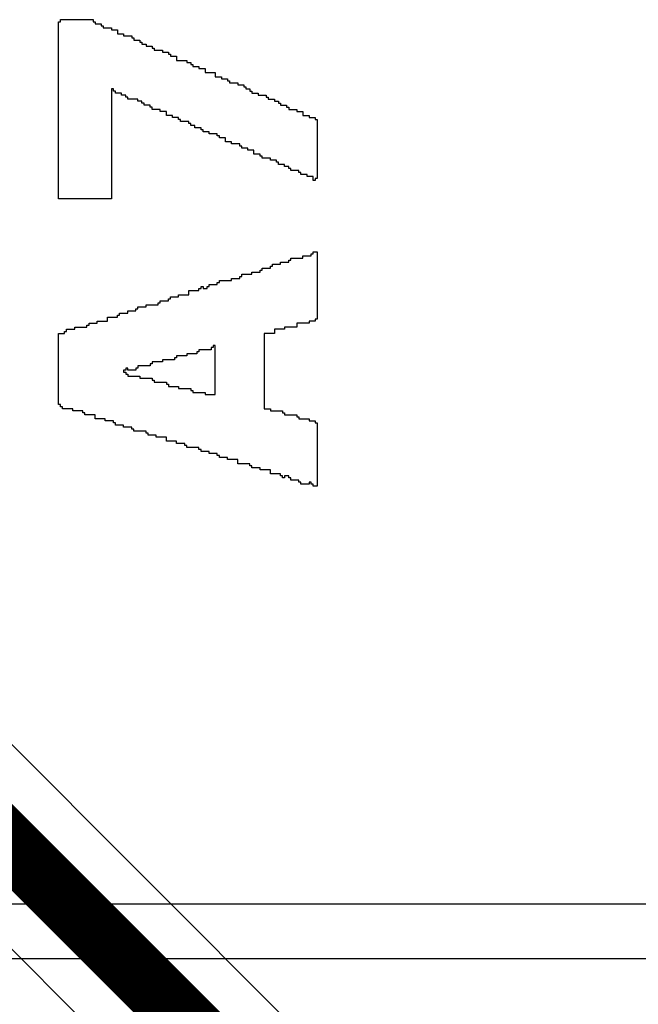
# Model space of a CAD drawing. Header units: millimetres. Extents: x -0.08 to 3.17, y -0.08 to 4.88.
# Tile 172 of 256: x 1.8248 to 1.9038, y 2.2703 to 2.396. Entities that reach past the tile are written whole.
import ezdxf

# ---------------------------------------------------------------- set-up
doc = ezdxf.new("R2010")
doc.units = ezdxf.units.MM
doc.header["$MEASUREMENT"] = 0
doc.layers.add('MidLayer2', color=76, linetype='Continuous')
doc.layers.add('TopOverlay', color=2, linetype='Continuous')

msp = doc.modelspace()

# ---------------------------------------------------------------- linework, layer by layer
at = {"layer": 'MidLayer2'}
for p, q in [((2.41721, 1.71002), (1.80845, 2.31878)), ((1.79268, 2.30843), (2.40686, 1.69426))]:
    msp.add_line(p, q, dxfattribs=at)
at = {"layer": 'MidLayer2', "const_width": 0.00787}
msp.add_lwpolyline([(1.79921, 2.31496), (2.41339, 1.70079)], dxfattribs=at)
at = {"layer": 'TopOverlay'}
for p, q in [((1.83005, 2.39571), (1.83005, 2.39597)), ((1.83005, 2.39597), (1.83421, 2.39597)), ((1.83421, 2.39597), (1.83421, 2.39571)), ((1.82979, 2.37308), (1.82979, 2.39571)), ((1.82979, 2.39571), (1.83005, 2.39571)), ((1.83421, 2.39571), (1.83447, 2.39571)), ((1.83447, 2.39571), (1.83447, 2.39545)), ((1.83447, 2.39545), (1.83525, 2.39545)), ((1.83525, 2.39545), (1.83525, 2.39519)), ((1.83525, 2.39519), (1.83551, 2.39519)), ((1.83551, 2.39519), (1.83551, 2.39493)), ((1.83551, 2.39493), (1.83655, 2.39493)), ((1.83655, 2.39493), (1.83655, 2.39467)), ((1.83655, 2.39467), (1.83733, 2.39467)), ((1.83733, 2.39467), (1.83733, 2.39415)), ((1.83733, 2.39415), (1.83811, 2.39415)), ((1.83811, 2.39415), (1.83811, 2.39389)), ((1.83811, 2.39389), (1.83915, 2.39389)), ((1.83915, 2.39389), (1.83915, 2.39363)), ((1.83915, 2.39363), (1.83941, 2.39363)), ((1.83941, 2.39363), (1.83941, 2.39337)), ((1.83941, 2.39337), (1.84019, 2.39337)), ((1.84019, 2.39337), (1.84019, 2.39311)), ((1.84019, 2.39311), (1.84045, 2.39311)), ((1.84045, 2.39311), (1.84045, 2.39285)), ((1.84045, 2.39285), (1.84097, 2.39285)), ((1.84097, 2.39285), (1.84097, 2.39259)), ((1.84097, 2.39259), (1.84175, 2.39259)), ((1.84175, 2.39259), (1.84175, 2.39233)), ((1.84175, 2.39233), (1.84201, 2.39233)), ((1.84201, 2.39233), (1.84201, 2.39207)), ((1.84201, 2.39207), (1.84305, 2.39207)), ((1.84305, 2.39207), (1.84305, 2.39181)), ((1.84305, 2.39181), (1.84383, 2.39181)), ((1.84383, 2.39181), (1.84383, 2.39155)), ((1.84383, 2.39155), (1.84409, 2.39155)), ((1.84409, 2.39155), (1.84409, 2.39129)), ((1.84409, 2.39129), (1.84487, 2.39129)), ((1.84487, 2.39129), (1.84487, 2.39077)), ((1.84487, 2.39077), (1.84617, 2.39077)), ((1.84617, 2.39077), (1.84617, 2.39051)), ((1.84617, 2.39051), (1.84669, 2.39051)), ((1.84669, 2.39051), (1.84669, 2.39025)), ((1.84669, 2.39025), (1.84695, 2.39025)), ((1.84695, 2.39025), (1.84695, 2.38999)), ((1.84695, 2.38999), (1.84773, 2.38999)), ((1.84773, 2.38999), (1.84773, 2.38973)), ((1.84773, 2.38973), (1.84851, 2.38973)), ((1.84851, 2.38973), (1.84851, 2.38921)), ((1.84851, 2.38921), (1.84981, 2.38921)), ((1.84981, 2.38921), (1.84981, 2.38869)), ((1.84981, 2.38869), (1.85059, 2.38869)), ((1.85059, 2.38869), (1.85059, 2.38843)), ((1.85059, 2.38843), (1.85137, 2.38843)), ((1.85137, 2.38843), (1.85137, 2.38817)), ((1.83681, 2.38713), (1.83655, 2.38713)), ((1.83655, 2.38713), (1.83655, 2.37308)), ((1.83681, 2.38686), (1.83681, 2.38713)), ((1.85137, 2.38817), (1.85163, 2.38817)), ((1.85163, 2.38817), (1.85163, 2.38791)), ((1.85163, 2.38791), (1.85267, 2.38791)), ((1.85267, 2.38791), (1.85267, 2.38765)), ((1.85267, 2.38765), (1.85345, 2.38765)), ((1.85345, 2.38765), (1.85345, 2.38739)), ((1.85345, 2.38739), (1.85371, 2.38739)), ((1.85371, 2.38739), (1.85371, 2.38713)), ((1.85371, 2.38713), (1.85423, 2.38713)), ((1.85423, 2.38713), (1.85423, 2.38686)), ((1.83707, 2.38686), (1.83681, 2.38686)), ((1.83707, 2.3866), (1.83707, 2.38686)), ((1.83785, 2.3866), (1.83707, 2.3866)), ((1.83785, 2.38634), (1.83785, 2.3866)), ((1.83837, 2.38634), (1.83785, 2.38634)), ((1.83837, 2.38608), (1.83837, 2.38634)), ((1.83863, 2.38608), (1.83837, 2.38608)), ((1.83863, 2.38582), (1.83863, 2.38608)), ((1.83993, 2.38582), (1.83863, 2.38582)), ((1.83993, 2.38556), (1.83993, 2.38582)), ((1.85423, 2.38686), (1.85449, 2.38686)), ((1.85449, 2.38686), (1.85449, 2.3866)), ((1.85449, 2.3866), (1.85527, 2.3866)), ((1.85527, 2.3866), (1.85527, 2.38634)), ((1.85527, 2.38634), (1.85632, 2.38634)), ((1.85632, 2.38634), (1.85632, 2.38608)), ((1.85632, 2.38608), (1.85658, 2.38608)), ((1.85658, 2.38608), (1.85658, 2.38582)), ((1.85658, 2.38582), (1.85736, 2.38582)), ((1.85736, 2.38582), (1.85736, 2.38556)), ((1.84045, 2.38556), (1.83993, 2.38556)), ((1.84045, 2.3853), (1.84045, 2.38556)), ((1.84071, 2.3853), (1.84045, 2.3853)), ((1.84071, 2.38504), (1.84071, 2.3853)), ((1.84149, 2.38504), (1.84071, 2.38504)), ((1.84149, 2.38478), (1.84149, 2.38504)), ((1.84175, 2.38478), (1.84149, 2.38478)), ((1.84175, 2.38452), (1.84175, 2.38478)), ((1.84279, 2.38452), (1.84175, 2.38452)), ((1.84279, 2.38426), (1.84279, 2.38452)), ((1.85736, 2.38556), (1.85788, 2.38556)), ((1.85788, 2.38556), (1.85788, 2.3853)), ((1.85788, 2.3853), (1.85814, 2.3853)), ((1.85814, 2.3853), (1.85814, 2.38504)), ((1.85814, 2.38504), (1.85892, 2.38504)), ((1.85892, 2.38504), (1.85892, 2.38478)), ((1.85892, 2.38478), (1.85918, 2.38478)), ((1.85918, 2.38478), (1.85918, 2.38452)), ((1.85918, 2.38452), (1.86022, 2.38452)), ((1.86022, 2.38452), (1.86022, 2.38426)), ((1.84357, 2.38426), (1.84279, 2.38426)), ((1.84357, 2.38374), (1.84357, 2.38426)), ((1.84435, 2.38374), (1.84357, 2.38374)), ((1.84435, 2.38348), (1.84435, 2.38374)), ((1.84513, 2.38348), (1.84435, 2.38348)), ((1.84513, 2.38322), (1.84513, 2.38348)), ((1.84539, 2.38322), (1.84513, 2.38322)), ((1.84539, 2.38296), (1.84539, 2.38322)), ((1.86022, 2.38426), (1.861, 2.38426)), ((1.861, 2.38426), (1.861, 2.38374)), ((1.861, 2.38374), (1.86178, 2.38374)), ((1.86178, 2.38374), (1.86178, 2.38348)), ((1.86178, 2.38348), (1.86256, 2.38348)), ((1.86256, 2.38348), (1.86256, 2.38322)), ((1.86256, 2.38322), (1.86282, 2.38322)), ((1.86282, 2.38322), (1.86282, 2.38062)), ((1.84643, 2.38296), (1.84539, 2.38296)), ((1.84643, 2.3827), (1.84643, 2.38296)), ((1.84669, 2.3827), (1.84643, 2.3827)), ((1.84669, 2.38244), (1.84669, 2.3827)), ((1.84721, 2.38244), (1.84669, 2.38244)), ((1.84721, 2.38218), (1.84721, 2.38244)), ((1.84799, 2.38218), (1.84721, 2.38218)), ((1.84799, 2.38192), (1.84799, 2.38218)), ((1.84825, 2.38192), (1.84799, 2.38192)), ((1.84825, 2.38166), (1.84825, 2.38192)), ((1.84903, 2.38166), (1.84825, 2.38166)), ((1.84903, 2.3814), (1.84903, 2.38166)), ((1.85007, 2.3814), (1.84903, 2.3814)), ((1.85007, 2.38114), (1.85007, 2.3814)), ((1.85033, 2.38114), (1.85007, 2.38114)), ((1.85033, 2.38088), (1.85033, 2.38114)), ((1.85111, 2.38088), (1.85033, 2.38088)), ((1.85111, 2.38036), (1.85111, 2.38088)), ((1.85189, 2.38036), (1.85111, 2.38036)), ((1.85189, 2.3801), (1.85189, 2.38036)), ((1.85293, 2.3801), (1.85189, 2.3801)), ((1.85293, 2.37984), (1.85293, 2.3801)), ((1.85319, 2.37984), (1.85293, 2.37984)), ((1.85319, 2.37958), (1.85319, 2.37984)), ((1.85397, 2.37958), (1.85319, 2.37958)), ((1.85397, 2.37932), (1.85397, 2.37958)), ((1.86282, 2.38062), (1.86282, 2.38036)), ((1.86282, 2.38036), (1.86282, 2.37568)), ((1.85475, 2.37932), (1.85397, 2.37932)), ((1.85475, 2.3788), (1.85475, 2.37932)), ((1.85553, 2.3788), (1.85475, 2.3788)), ((1.85553, 2.37854), (1.85553, 2.3788)), ((1.8558, 2.37854), (1.85553, 2.37854)), ((1.8558, 2.37828), (1.8558, 2.37854)), ((1.85684, 2.37828), (1.8558, 2.37828)), ((1.85684, 2.37802), (1.85684, 2.37828)), ((1.85762, 2.37802), (1.85684, 2.37802)), ((1.85762, 2.37776), (1.85762, 2.37802)), ((1.85788, 2.37776), (1.85762, 2.37776)), ((1.85788, 2.3775), (1.85788, 2.37776)), ((1.85866, 2.3775), (1.85788, 2.3775)), ((1.85866, 2.37724), (1.85866, 2.3775)), ((1.85918, 2.37724), (1.85866, 2.37724)), ((1.85918, 2.37698), (1.85918, 2.37724)), ((1.85944, 2.37698), (1.85918, 2.37698)), ((1.85944, 2.37672), (1.85944, 2.37698)), ((1.86048, 2.37672), (1.85944, 2.37672)), ((1.86048, 2.37646), (1.86048, 2.37672)), ((1.86074, 2.37646), (1.86048, 2.37646)), ((1.86074, 2.3762), (1.86074, 2.37646)), ((1.86152, 2.3762), (1.86074, 2.3762)), ((1.86152, 2.37594), (1.86152, 2.3762)), ((1.8623, 2.37594), (1.86152, 2.37594)), ((1.8623, 2.37542), (1.8623, 2.37594)), ((1.86282, 2.37568), (1.86256, 2.37568)), ((1.86256, 2.37568), (1.86256, 2.37542)), ((1.86256, 2.37542), (1.8623, 2.37542)), ((1.83655, 2.37308), (1.82979, 2.37308)), ((1.861, 2.36554), (1.861, 2.3658)), ((1.861, 2.3658), (1.86204, 2.3658)), ((1.86204, 2.3658), (1.86204, 2.36606)), ((1.86204, 2.36606), (1.8623, 2.36606)), ((1.8623, 2.36606), (1.8623, 2.36632)), ((1.8623, 2.36632), (1.86282, 2.36632)), ((1.86282, 2.36632), (1.86282, 2.35774)), ((1.85684, 2.36424), (1.85684, 2.3645)), ((1.85684, 2.3645), (1.8571, 2.3645)), ((1.8571, 2.3645), (1.8571, 2.36476)), ((1.8571, 2.36476), (1.85814, 2.36476)), ((1.85814, 2.36476), (1.85814, 2.36502)), ((1.85814, 2.36502), (1.85918, 2.36502)), ((1.85918, 2.36502), (1.85918, 2.36528)), ((1.85918, 2.36528), (1.85944, 2.36528)), ((1.85944, 2.36528), (1.85944, 2.36554)), ((1.85944, 2.36554), (1.861, 2.36554)), ((1.85293, 2.36294), (1.85293, 2.3632)), ((1.85293, 2.3632), (1.85319, 2.3632)), ((1.85319, 2.3632), (1.85319, 2.36346)), ((1.85319, 2.36346), (1.85449, 2.36346)), ((1.85449, 2.36346), (1.85449, 2.36372)), ((1.85449, 2.36372), (1.85553, 2.36372)), ((1.85553, 2.36372), (1.85553, 2.36398)), ((1.85553, 2.36398), (1.8558, 2.36398)), ((1.8558, 2.36398), (1.8558, 2.36424)), ((1.8558, 2.36424), (1.85684, 2.36424)), ((1.84799, 2.36164), (1.84799, 2.3619)), ((1.84799, 2.3619), (1.84825, 2.3619)), ((1.84825, 2.3619), (1.84825, 2.36164)), ((1.84877, 2.36164), (1.84877, 2.3619)), ((1.84877, 2.3619), (1.84903, 2.3619)), ((1.84903, 2.3619), (1.84903, 2.36216)), ((1.84903, 2.36216), (1.85007, 2.36216)), ((1.85007, 2.36216), (1.85007, 2.36242)), ((1.85007, 2.36242), (1.85033, 2.36242)), ((1.85033, 2.36242), (1.85033, 2.36268)), ((1.85033, 2.36268), (1.85189, 2.36268)), ((1.85189, 2.36268), (1.85189, 2.36294)), ((1.85189, 2.36294), (1.85293, 2.36294)), ((1.84409, 2.36034), (1.84409, 2.3606)), ((1.84409, 2.3606), (1.84513, 2.3606)), ((1.84513, 2.3606), (1.84513, 2.36086)), ((1.84513, 2.36086), (1.84643, 2.36086)), ((1.84643, 2.36086), (1.84643, 2.36138)), ((1.84643, 2.36138), (1.84773, 2.36138)), ((1.84773, 2.36138), (1.84773, 2.36164)), ((1.84773, 2.36164), (1.84799, 2.36164)), ((1.84825, 2.36164), (1.84877, 2.36164)), ((1.84097, 2.3593), (1.84097, 2.35956)), ((1.84097, 2.35956), (1.84253, 2.35956)), ((1.84253, 2.35956), (1.84253, 2.35982)), ((1.84253, 2.35982), (1.84279, 2.35982)), ((1.84279, 2.35982), (1.84279, 2.36008)), ((1.84279, 2.36008), (1.84383, 2.36008)), ((1.84383, 2.36008), (1.84383, 2.36034)), ((1.84383, 2.36034), (1.84409, 2.36034)), ((1.83733, 2.358), (1.83733, 2.35826)), ((1.83733, 2.35826), (1.83759, 2.35826)), ((1.83759, 2.35826), (1.83759, 2.35852)), ((1.83759, 2.35852), (1.83863, 2.35852)), ((1.83863, 2.35852), (1.83863, 2.35878)), ((1.83863, 2.35878), (1.83967, 2.35878)), ((1.83967, 2.35878), (1.83967, 2.35904)), ((1.83967, 2.35904), (1.83993, 2.35904)), ((1.83993, 2.35904), (1.83993, 2.3593)), ((1.83993, 2.3593), (1.84097, 2.3593)), ((1.83343, 2.3567), (1.83343, 2.35696)), ((1.83343, 2.35696), (1.83369, 2.35696)), ((1.83369, 2.35696), (1.83369, 2.35722)), ((1.83369, 2.35722), (1.83473, 2.35722)), ((1.83473, 2.35722), (1.83473, 2.35748)), ((1.83473, 2.35748), (1.83603, 2.35748)), ((1.83603, 2.35748), (1.83603, 2.358)), ((1.83603, 2.358), (1.83733, 2.358)), ((1.86178, 2.35722), (1.86022, 2.35722)), ((1.86022, 2.35722), (1.86022, 2.3567)), ((1.86256, 2.35748), (1.86178, 2.35748)), ((1.86178, 2.35748), (1.86178, 2.35722)), ((1.86282, 2.35774), (1.86256, 2.35774)), ((1.86256, 2.35774), (1.86256, 2.35748)), ((1.82979, 2.34682), (1.82979, 2.35592)), ((1.82979, 2.35592), (1.83057, 2.35592)), ((1.83057, 2.35592), (1.83057, 2.35618)), ((1.83057, 2.35618), (1.83083, 2.35618)), ((1.83083, 2.35618), (1.83083, 2.35644)), ((1.83083, 2.35644), (1.83187, 2.35644)), ((1.83187, 2.35644), (1.83187, 2.3567)), ((1.83187, 2.3567), (1.83343, 2.3567)), ((1.85736, 2.35592), (1.85606, 2.35592)), ((1.85606, 2.35592), (1.85606, 2.3463)), ((1.85866, 2.35644), (1.85736, 2.35644)), ((1.85736, 2.35644), (1.85736, 2.35592)), ((1.86022, 2.3567), (1.85866, 2.3567)), ((1.85866, 2.3567), (1.85866, 2.35644)), ((1.84981, 2.35436), (1.84955, 2.35436)), ((1.84955, 2.35436), (1.84955, 2.3541)), ((1.84981, 2.34812), (1.84981, 2.35436)), ((1.84617, 2.35306), (1.84487, 2.35306)), ((1.84487, 2.35306), (1.84487, 2.3528)), ((1.84747, 2.35332), (1.84617, 2.35332)), ((1.84617, 2.35332), (1.84617, 2.35306)), ((1.84773, 2.35358), (1.84747, 2.35358)), ((1.84747, 2.35358), (1.84747, 2.35332)), ((1.84929, 2.35384), (1.84773, 2.35384)), ((1.84773, 2.35384), (1.84773, 2.35358)), ((1.84955, 2.3541), (1.84929, 2.3541)), ((1.84929, 2.3541), (1.84929, 2.35384)), ((1.84175, 2.35202), (1.84149, 2.35202)), ((1.84149, 2.35202), (1.84149, 2.35176)), ((1.84305, 2.35228), (1.84175, 2.35228)), ((1.84175, 2.35228), (1.84175, 2.35202)), ((1.84461, 2.35254), (1.84305, 2.35254)), ((1.84305, 2.35254), (1.84305, 2.35228)), ((1.84487, 2.3528), (1.84461, 2.3528)), ((1.84461, 2.3528), (1.84461, 2.35254)), ((1.83837, 2.35124), (1.83811, 2.35124)), ((1.83811, 2.35124), (1.83811, 2.35098)), ((1.83811, 2.35098), (1.83837, 2.35098)), ((1.83863, 2.3515), (1.83837, 2.3515)), ((1.83837, 2.3515), (1.83837, 2.35124)), ((1.83837, 2.35098), (1.83837, 2.35072)), ((1.83837, 2.35072), (1.83863, 2.35072)), ((1.83863, 2.35124), (1.83863, 2.3515)), ((1.83967, 2.35124), (1.83863, 2.35124)), ((1.83863, 2.35072), (1.83863, 2.35046)), ((1.83993, 2.3515), (1.83967, 2.3515)), ((1.83967, 2.3515), (1.83967, 2.35124)), ((1.84149, 2.35176), (1.83993, 2.35176)), ((1.83993, 2.35176), (1.83993, 2.3515)), ((1.83863, 2.35046), (1.84019, 2.35046)), ((1.84019, 2.35046), (1.84019, 2.3502)), ((1.84019, 2.3502), (1.84175, 2.3502)), ((1.84175, 2.3502), (1.84175, 2.34994)), ((1.84175, 2.34994), (1.84201, 2.34994)), ((1.84201, 2.34994), (1.84201, 2.34968)), ((1.84201, 2.34968), (1.84357, 2.34968)), ((1.84357, 2.34968), (1.84357, 2.34942)), ((1.84357, 2.34942), (1.84383, 2.34942)), ((1.84383, 2.34942), (1.84383, 2.34916)), ((1.84383, 2.34916), (1.84513, 2.34916)), ((1.84513, 2.34916), (1.84513, 2.3489)), ((1.84513, 2.3489), (1.84669, 2.3489)), ((1.84669, 2.3489), (1.84669, 2.34864)), ((1.84669, 2.34864), (1.84695, 2.34864)), ((1.84695, 2.34864), (1.84695, 2.34838)), ((1.84695, 2.34838), (1.84851, 2.34838)), ((1.84851, 2.34838), (1.84851, 2.34812)), ((1.84851, 2.34812), (1.84981, 2.34812)), ((1.83005, 2.34682), (1.82979, 2.34682)), ((1.83005, 2.34656), (1.83005, 2.34682)), ((1.83031, 2.34656), (1.83005, 2.34656)), ((1.83031, 2.3463), (1.83031, 2.34656)), ((1.83161, 2.3463), (1.83031, 2.3463)), ((1.83161, 2.34604), (1.83161, 2.3463)), ((1.83291, 2.34604), (1.83161, 2.34604)), ((1.83291, 2.34578), (1.83291, 2.34604)), ((1.83317, 2.34578), (1.83291, 2.34578)), ((1.83317, 2.34552), (1.83317, 2.34578)), ((1.83447, 2.34552), (1.83317, 2.34552)), ((1.83447, 2.345), (1.83447, 2.34552)), ((1.85606, 2.3463), (1.85684, 2.3463)), ((1.85684, 2.3463), (1.85684, 2.34604)), ((1.85684, 2.34604), (1.8584, 2.34604)), ((1.8584, 2.34604), (1.8584, 2.34578)), ((1.8584, 2.34578), (1.85866, 2.34578)), ((1.85866, 2.34578), (1.85866, 2.34552)), ((1.85866, 2.34552), (1.86022, 2.34552)), ((1.86022, 2.34552), (1.86022, 2.34526)), ((1.83577, 2.345), (1.83447, 2.345)), ((1.83577, 2.34474), (1.83577, 2.345)), ((1.83681, 2.34474), (1.83577, 2.34474)), ((1.83681, 2.34448), (1.83681, 2.34474)), ((1.83707, 2.34448), (1.83681, 2.34448)), ((1.83707, 2.34422), (1.83707, 2.34448)), ((1.86022, 2.34526), (1.86048, 2.34526)), ((1.86048, 2.34526), (1.86048, 2.345)), ((1.86048, 2.345), (1.86178, 2.345)), ((1.86178, 2.345), (1.86178, 2.34474)), ((1.86178, 2.34474), (1.86256, 2.34474)), ((1.86256, 2.34474), (1.86256, 2.34448)), ((1.86256, 2.34448), (1.86282, 2.34448)), ((1.86282, 2.34448), (1.86282, 2.33642)), ((1.83811, 2.34422), (1.83707, 2.34422)), ((1.83811, 2.34396), (1.83811, 2.34422)), ((1.83915, 2.34396), (1.83811, 2.34396)), ((1.83915, 2.3437), (1.83915, 2.34396)), ((1.83941, 2.3437), (1.83915, 2.3437)), ((1.83941, 2.34344), (1.83941, 2.3437)), ((1.83967, 2.34344), (1.83941, 2.34344)), ((1.84097, 2.34344), (1.83967, 2.34344)), ((1.84097, 2.34318), (1.84097, 2.34344)), ((1.84123, 2.34318), (1.84097, 2.34318)), ((1.84123, 2.34292), (1.84123, 2.34318)), ((1.84227, 2.34292), (1.84123, 2.34292)), ((1.84227, 2.34266), (1.84227, 2.34292)), ((1.84357, 2.34266), (1.84227, 2.34266)), ((1.84357, 2.34214), (1.84357, 2.34266)), ((1.84487, 2.34214), (1.84357, 2.34214)), ((1.84487, 2.34188), (1.84487, 2.34214)), ((1.84591, 2.34188), (1.84487, 2.34188)), ((1.84591, 2.34162), (1.84591, 2.34188)), ((1.84617, 2.34162), (1.84591, 2.34162)), ((1.84617, 2.34136), (1.84617, 2.34162)), ((1.84773, 2.34136), (1.84617, 2.34136)), ((1.84773, 2.3411), (1.84773, 2.34136)), ((1.84799, 2.3411), (1.84773, 2.3411)), ((1.84799, 2.34084), (1.84799, 2.3411)), ((1.84903, 2.34084), (1.84799, 2.34084)), ((1.84903, 2.34058), (1.84903, 2.34084)), ((1.85007, 2.34058), (1.84903, 2.34058)), ((1.85007, 2.34032), (1.85007, 2.34058)), ((1.85033, 2.34032), (1.85007, 2.34032)), ((1.85033, 2.34006), (1.85033, 2.34032)), ((1.85137, 2.34006), (1.85033, 2.34006)), ((1.85137, 2.3398), (1.85137, 2.34006)), ((1.85267, 2.3398), (1.85137, 2.3398)), ((1.85267, 2.33928), (1.85267, 2.3398)), ((1.85423, 2.33928), (1.85267, 2.33928)), ((1.85423, 2.33902), (1.85423, 2.33928)), ((1.85449, 2.33902), (1.85423, 2.33902)), ((1.85449, 2.33876), (1.85449, 2.33902)), ((1.85553, 2.33876), (1.85449, 2.33876)), ((1.85553, 2.3385), (1.85553, 2.33876)), ((1.85684, 2.3385), (1.85553, 2.3385)), ((1.85684, 2.33798), (1.85684, 2.3385)), ((1.85814, 2.33798), (1.85684, 2.33798)), ((1.85814, 2.33772), (1.85814, 2.33798)), ((1.8584, 2.33772), (1.85814, 2.33772)), ((1.8584, 2.33746), (1.8584, 2.33772)), ((1.85866, 2.33746), (1.8584, 2.33746)), ((1.85918, 2.33772), (1.85866, 2.33772)), ((1.85866, 2.33772), (1.85866, 2.33746)), ((1.85918, 2.33746), (1.85918, 2.33772)), ((1.85944, 2.33746), (1.85918, 2.33746)), ((1.85944, 2.3372), (1.85944, 2.33746)), ((1.86048, 2.3372), (1.85944, 2.3372)), ((1.86048, 2.33694), (1.86048, 2.3372)), ((1.86074, 2.33694), (1.86048, 2.33694)), ((1.86074, 2.33668), (1.86074, 2.33694)), ((1.86204, 2.33694), (1.86178, 2.33694)), ((1.86178, 2.33694), (1.86178, 2.33668)), ((1.86204, 2.33668), (1.86204, 2.33694)), ((1.86178, 2.33668), (1.86074, 2.33668)), ((1.8623, 2.33668), (1.86204, 2.33668)), ((1.8623, 2.33642), (1.8623, 2.33668)), ((1.86282, 2.33642), (1.8623, 2.33642)), ((1.65921, 2.28311), (1.997, 2.28311)), ((1.997, 2.27609), (1.09466, 2.27609))]:
    msp.add_line(p, q, dxfattribs=at)

doc.saveas('drawing.dxf')
